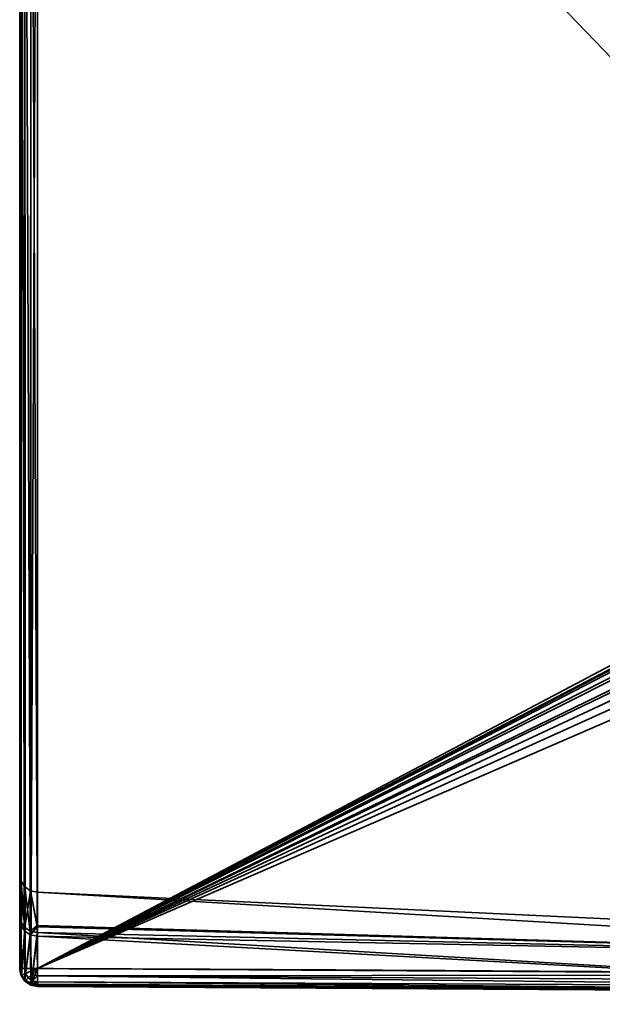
# Model space of a CAD drawing. Header units: millimetres. Extents: x -320 to 8070, y -96 to 57.
# Tile 20 of 111: x 1175 to 1191, y -93 to -66. Entities that reach past the tile are written whole.
import ezdxf

# ---------------------------------------------------------------- set-up
doc = ezdxf.new("R2010")
doc.units = ezdxf.units.MM
doc.layers.add('151', color=7, linetype='Continuous', true_color=0xffffff)

# ---------------------------------------------------------------- blocks, each defined once
blk = doc.blocks.new('UG_SURFACE_020')
at = {"layer": '151', "color": 251, "linetype": 'Continuous', "lineweight": 35}
for points in [[(1175, -50.3, 1114.5), (1175, -89.811, 1104), (1175, -91.065, 1111.36)], [(1175, -50.3, 1093.5), (1175, -92.446, 1093.5), (1175, -90.965, 1096.93)], [(1175, -90.965, 1096.93), (1175, -89.811, 1104), (1175, -50.3, 1114.5), (1175, -50.3, 1093.5)], [(1175, -91.065, 1111.36), (1175, -92.446, 1114.5), (1175, -50.3, 1114.5)], [(1175, -50.3, 1114.5), (1175, -92.446, 1114.5), (1175.026, -92.446, 1114.66)], [(1175.026, -92.446, 1114.66), (1175.038, -50.3, 1114.691), (1175, -50.3, 1114.5)], [(1175, -50.3, 1093.5), (1175.038, -50.3, 1093.309), (1175.026, -92.446, 1093.34)], [(1175.026, -92.446, 1093.34), (1175, -92.446, 1093.5), (1175, -50.3, 1093.5)], [(1175.026, -92.446, 1114.66), (1175.043, -92.446, 1114.688), (1175.038, -50.3, 1114.691)], [(1175.038, -50.3, 1093.309), (1175.043, -92.446, 1093.312), (1175.026, -92.446, 1093.34)], [(1175.038, -50.3, 1114.691), (1175.043, -92.446, 1114.688), (1175.131, -92.446, 1114.837)], [(1175.131, -92.446, 1114.837), (1175.146, -50.3, 1114.854), (1175.038, -50.3, 1114.691)], [(1175.131, -92.446, 1093.163), (1175.038, -50.3, 1093.309), (1175.146, -50.3, 1093.146)], [(1175.131, -92.446, 1093.163), (1175.043, -92.446, 1093.312), (1175.038, -50.3, 1093.309)], [(1175.131, -92.446, 1114.837), (1175.149, -92.446, 1114.85), (1175.146, -50.3, 1114.854)], [(1175.146, -50.3, 1093.146), (1175.149, -92.446, 1093.15), (1175.131, -92.446, 1093.163)], [(1175.146, -50.3, 1114.854), (1175.149, -92.446, 1114.85), (1175.298, -92.446, 1114.958)], [(1175.298, -92.446, 1114.958), (1175.309, -50.3, 1114.962), (1175.146, -50.3, 1114.854)], [(1175.298, -92.446, 1093.042), (1175.146, -50.3, 1093.146), (1175.309, -50.3, 1093.038)], [(1175.298, -92.446, 1093.042), (1175.149, -92.446, 1093.15), (1175.146, -50.3, 1093.146)], [(1175.298, -92.446, 1114.958), (1175.309, -92.446, 1114.96), (1175.309, -50.3, 1114.962)], [(1175.309, -50.3, 1093.038), (1175.309, -92.446, 1093.04), (1175.298, -92.446, 1093.042)], [(1175.5, -92.446, 1115), (1175.5, -50.3, 1115), (1175.309, -50.3, 1114.962)], [(1175.309, -50.3, 1114.962), (1175.309, -92.446, 1114.96), (1175.5, -92.446, 1115)], [(1175.309, -92.446, 1093.04), (1175.309, -50.3, 1093.038), (1175.5, -50.3, 1093)], [(1175.5, -50.3, 1093), (1175.5, -92.446, 1093), (1175.309, -92.446, 1093.04)], [(1175.5, -50.3, 1115), (1175.5, -92.446, 1115), (1191.864, -83.789, 1115), (1191.816, -67.253, 1115)], [(1191.816, -67.253, 1115), (1191.756, -50.3, 1115), (1175.5, -50.3, 1115)], [(1175.5, -50.3, 1093), (1191.756, -50.3, 1093), (1191.816, -67.253, 1093)], [(1191.816, -67.253, 1093), (1191.864, -83.789, 1093), (1175.5, -92.446, 1093), (1175.5, -50.3, 1093)], [(1175.5, -92.446, 1115), (1191.879, -83.912, 1115), (1191.864, -83.789, 1115)], [(1191.864, -83.789, 1093), (1191.872, -83.88, 1093), (1175.5, -92.446, 1093)], [(1191.872, -83.88, 1093), (1191.896, -83.967, 1093), (1175.5, -92.446, 1093)], [(1175.5, -92.446, 1115), (1191.955, -84.087, 1115), (1191.879, -83.912, 1115)], [(1191.896, -83.967, 1093), (1192.006, -84.159, 1093), (1175.5, -92.446, 1093)], [(1192.188, -84.334, 1115), (1191.955, -84.087, 1115), (1175.5, -92.446, 1115)], [(1175.5, -92.446, 1093), (1192.006, -84.159, 1093), (1192.256, -84.382, 1093)], [(1175.5, -92.446, 1115), (1192.479, -84.505, 1115), (1192.188, -84.334, 1115)], [(1175.5, -92.446, 1093), (1192.256, -84.382, 1093), (1192.786, -84.618, 1093)], [(1193.328, -84.711, 1115), (1192.479, -84.505, 1115), (1175.5, -92.446, 1115)], [(1203.568, -92.621, 1093), (1175.5, -92.446, 1093), (1192.786, -84.618, 1093), (1193.328, -84.711, 1093)], [(1213.336, -86.142, 1115), (1193.328, -84.711, 1115), (1175.5, -92.446, 1115), (1203.568, -92.621, 1115)], [(1175, -91.065, 1111.36), (1175, -89.811, 1104), (1175.037, -90, 1104)], [(1175.037, -90, 1104), (1175, -89.811, 1104), (1175, -90.965, 1096.93)], [(1175, -90.965, 1096.93), (1175.037, -91.145, 1096.99), (1175.037, -90, 1104)], [(1175.037, -90, 1104), (1175.037, -91.244, 1111.297), (1175, -91.065, 1111.36)], [(1175.037, -90, 1104), (1175.142, -90.161, 1104), (1175.144, -91.396, 1111.244)], [(1175.144, -91.396, 1111.244), (1175.037, -91.244, 1111.297), (1175.037, -90, 1104)], [(1175.142, -90.161, 1104), (1175.037, -90, 1104), (1175.037, -91.145, 1096.99)], [(1175.037, -91.145, 1096.99), (1175.144, -91.298, 1097.041), (1175.142, -90.161, 1104)], [(1175.142, -90.161, 1104), (1175.3, -90.27, 1104), (1175.304, -91.499, 1111.208)], [(1175.304, -91.499, 1111.208), (1175.144, -91.396, 1111.244), (1175.142, -90.161, 1104)], [(1175.3, -90.27, 1104), (1175.142, -90.161, 1104), (1175.144, -91.298, 1097.041)], [(1175.144, -91.298, 1097.041), (1175.304, -91.401, 1097.076), (1175.3, -90.27, 1104)], [(1175.3, -90.27, 1104), (1175.304, -91.401, 1097.076), (1175.492, -91.24, 1098.31)], [(1175.3, -90.27, 1104), (1175.488, -90.311, 1104), (1175.492, -91.279, 1109.683)], [(1175.3, -90.27, 1104), (1175.488, -90.311, 1104), (1175.488, -90.311, 1104)], [(1175.492, -91.279, 1109.683), (1175.304, -91.499, 1111.208), (1175.3, -90.27, 1104)], [(1175.492, -91.24, 1098.31), (1175.488, -90.311, 1104), (1175.3, -90.27, 1104)], [(1175.488, -90.311, 1104), (1206.801, -91.775, 1104), (1206.732, -92.155, 1109.564)], [(1206.732, -92.155, 1109.564), (1175.492, -91.279, 1109.683), (1175.488, -90.311, 1104)], [(1175.488, -90.311, 1104), (1175.492, -91.24, 1098.31), (1206.732, -92.155, 1098.436)], [(1206.801, -91.775, 1104), (1175.488, -90.311, 1104), (1175.488, -90.311, 1104)], [(1206.732, -92.155, 1098.436), (1206.801, -91.775, 1104), (1175.488, -90.311, 1104)], [(1175, -90.965, 1096.93), (1175, -92.446, 1093.5), (1175.019, -92.529, 1093.544)], [(1175.037, -91.145, 1096.99), (1175, -90.965, 1096.93), (1175.019, -92.529, 1093.544)], [(1175.019, -92.529, 1114.455), (1175, -91.065, 1111.36), (1175.037, -91.244, 1111.297)], [(1175.019, -92.529, 1114.455), (1175, -92.446, 1114.5), (1175, -91.065, 1111.36)], [(1175.019, -92.529, 1093.544), (1175.038, -92.615, 1093.59), (1175.037, -91.145, 1096.99)], [(1175.037, -91.145, 1096.99), (1175.038, -92.615, 1093.59), (1175.05, -92.631, 1093.599)], [(1175.144, -91.298, 1097.041), (1175.037, -91.145, 1096.99), (1175.05, -92.631, 1093.599)], [(1175.037, -91.244, 1111.297), (1175.038, -92.615, 1114.41), (1175.019, -92.529, 1114.455)], [(1175.05, -92.631, 1114.401), (1175.037, -91.244, 1111.297), (1175.144, -91.396, 1111.244)], [(1175.05, -92.631, 1114.401), (1175.038, -92.615, 1114.41), (1175.037, -91.244, 1111.297)], [(1175.05, -92.631, 1093.599), (1175.146, -92.758, 1093.667), (1175.144, -91.298, 1097.041)], [(1175.144, -91.396, 1111.244), (1175.146, -92.758, 1114.333), (1175.05, -92.631, 1114.401)], [(1175.304, -91.401, 1097.076), (1175.144, -91.298, 1097.041), (1175.146, -92.758, 1093.667)], [(1175.146, -92.758, 1114.333), (1175.144, -91.396, 1111.244), (1175.304, -91.499, 1111.208)], [(1175.146, -92.758, 1093.667), (1175.308, -92.853, 1093.718), (1175.304, -91.401, 1097.076)], [(1175.304, -91.401, 1097.076), (1175.493, -91.439, 1097.089), (1175.492, -91.24, 1098.31)], [(1175.492, -91.279, 1109.683), (1175.493, -91.536, 1111.195), (1175.304, -91.499, 1111.208)], [(1175.304, -91.401, 1097.076), (1175.308, -92.853, 1093.718), (1175.328, -92.857, 1093.72)], [(1175.493, -91.439, 1097.089), (1175.304, -91.401, 1097.076), (1175.328, -92.857, 1093.72)], [(1175.328, -92.857, 1093.72), (1175.498, -92.887, 1093.736), (1175.493, -91.439, 1097.089)], [(1206.732, -92.155, 1098.436), (1175.492, -91.24, 1098.31), (1175.493, -91.439, 1097.089)], [(1175.493, -91.536, 1111.195), (1175.492, -91.279, 1109.683), (1206.732, -92.155, 1109.564)], [(1175.493, -91.439, 1097.089), (1175.498, -92.887, 1093.736), (1203.564, -93.1, 1093.644)], [(1203.564, -93.1, 1093.644), (1206.732, -92.155, 1098.436), (1175.493, -91.439, 1097.089)], [(1175.304, -91.499, 1111.208), (1175.308, -92.853, 1114.282), (1175.146, -92.758, 1114.333)], [(1175.328, -92.857, 1114.28), (1175.304, -91.499, 1111.208), (1175.493, -91.536, 1111.195)], [(1175.328, -92.857, 1114.28), (1175.308, -92.853, 1114.282), (1175.304, -91.499, 1111.208)], [(1175.493, -91.536, 1111.195), (1175.498, -92.887, 1114.264), (1175.328, -92.857, 1114.28)], [(1175.493, -91.536, 1111.195), (1206.732, -92.155, 1109.564), (1203.564, -93.1, 1114.356)], [(1203.564, -93.1, 1114.356), (1175.498, -92.887, 1114.264), (1175.493, -91.536, 1111.195)], [(1175.062, -92.627, 1114.66), (1175.026, -92.446, 1114.66), (1175, -92.446, 1114.5)], [(1175, -92.446, 1114.5), (1175.019, -92.529, 1114.455), (1175.062, -92.627, 1114.66)], [(1175.062, -92.627, 1093.34), (1175.019, -92.529, 1093.544), (1175, -92.446, 1093.5)], [(1175, -92.446, 1093.5), (1175.026, -92.446, 1093.34), (1175.062, -92.627, 1093.34)], [(1175.04, -92.637, 1114.455), (1175.019, -92.529, 1114.455), (1175.038, -92.615, 1114.41)], [(1175.019, -92.529, 1114.455), (1175.04, -92.637, 1114.455), (1175.062, -92.627, 1114.66)], [(1175.062, -92.627, 1093.34), (1175.04, -92.637, 1093.544), (1175.019, -92.529, 1093.544)], [(1175.038, -92.615, 1093.59), (1175.019, -92.529, 1093.544), (1175.04, -92.637, 1093.544)], [(1175.043, -92.446, 1114.688), (1175.026, -92.446, 1114.66), (1175.062, -92.627, 1114.66)], [(1175.062, -92.627, 1093.34), (1175.026, -92.446, 1093.34), (1175.043, -92.446, 1093.312)], [(1175.062, -92.627, 1114.66), (1175.159, -92.587, 1114.837), (1175.131, -92.446, 1114.837), (1175.043, -92.446, 1114.688)], [(1175.043, -92.446, 1093.312), (1175.131, -92.446, 1093.163), (1175.159, -92.587, 1093.163), (1175.062, -92.627, 1093.34)], [(1175.149, -92.446, 1114.85), (1175.131, -92.446, 1114.837), (1175.159, -92.587, 1114.837)], [(1175.159, -92.587, 1093.163), (1175.131, -92.446, 1093.163), (1175.149, -92.446, 1093.15)], [(1175.159, -92.587, 1114.837), (1175.314, -92.523, 1114.958), (1175.298, -92.446, 1114.958), (1175.149, -92.446, 1114.85)], [(1175.149, -92.446, 1093.15), (1175.298, -92.446, 1093.042), (1175.314, -92.523, 1093.042), (1175.159, -92.587, 1093.163)], [(1175.357, -92.589, 1114.958), (1175.314, -92.523, 1114.958), (1175.159, -92.587, 1114.837), (1175.239, -92.707, 1114.837)], [(1175.239, -92.707, 1093.163), (1175.159, -92.587, 1093.163), (1175.314, -92.523, 1093.042), (1175.357, -92.589, 1093.042)], [(1175.309, -92.446, 1114.96), (1175.298, -92.446, 1114.958), (1175.314, -92.523, 1114.958)], [(1175.314, -92.523, 1093.042), (1175.298, -92.446, 1093.042), (1175.309, -92.446, 1093.04)], [(1175.314, -92.523, 1114.958), (1175.5, -92.446, 1115), (1175.309, -92.446, 1114.96)], [(1175.309, -92.446, 1093.04), (1175.5, -92.446, 1093), (1175.314, -92.523, 1093.042)], [(1175.5, -92.446, 1115), (1175.314, -92.523, 1114.958), (1175.357, -92.589, 1114.958)], [(1175.357, -92.589, 1093.042), (1175.314, -92.523, 1093.042), (1175.5, -92.446, 1093)], [(1175.5, -92.446, 1115), (1175.357, -92.589, 1114.958), (1175.422, -92.632, 1114.958)], [(1175.422, -92.632, 1093.042), (1175.357, -92.589, 1093.042), (1175.5, -92.446, 1093)], [(1175.499, -92.647, 1114.958), (1175.5, -92.446, 1115), (1175.422, -92.632, 1114.958)], [(1175.422, -92.632, 1093.042), (1175.5, -92.446, 1093), (1175.499, -92.647, 1093.042)], [(1203.568, -92.621, 1115), (1175.5, -92.446, 1115), (1175.499, -92.647, 1114.958)], [(1175.499, -92.647, 1093.042), (1175.5, -92.446, 1093), (1203.568, -92.621, 1093)], [(1175.038, -92.615, 1114.41), (1175.05, -92.631, 1114.401), (1175.04, -92.637, 1114.455)], [(1175.04, -92.637, 1093.544), (1175.05, -92.631, 1093.599), (1175.038, -92.615, 1093.59)], [(1175.164, -92.781, 1114.66), (1175.062, -92.627, 1114.66), (1175.04, -92.637, 1114.455), (1175.147, -92.798, 1114.455)], [(1175.147, -92.798, 1093.544), (1175.04, -92.637, 1093.544), (1175.062, -92.627, 1093.34), (1175.164, -92.781, 1093.34)], [(1175.147, -92.798, 1114.455), (1175.04, -92.637, 1114.455), (1175.05, -92.631, 1114.401)], [(1175.05, -92.631, 1093.599), (1175.04, -92.637, 1093.544), (1175.147, -92.798, 1093.544)], [(1175.05, -92.631, 1114.401), (1175.146, -92.758, 1114.333), (1175.147, -92.798, 1114.455)], [(1175.147, -92.798, 1093.544), (1175.146, -92.758, 1093.667), (1175.05, -92.631, 1093.599)], [(1175.239, -92.707, 1114.837), (1175.159, -92.587, 1114.837), (1175.062, -92.627, 1114.66), (1175.164, -92.781, 1114.66)], [(1175.164, -92.781, 1093.34), (1175.062, -92.627, 1093.34), (1175.159, -92.587, 1093.163), (1175.239, -92.707, 1093.163)], [(1175.147, -92.798, 1114.455), (1175.146, -92.758, 1114.333), (1175.308, -92.853, 1114.282)], [(1175.308, -92.853, 1093.718), (1175.146, -92.758, 1093.667), (1175.147, -92.798, 1093.544)], [(1175.318, -92.883, 1114.66), (1175.164, -92.781, 1114.66), (1175.147, -92.798, 1114.455), (1175.308, -92.906, 1114.455)], [(1175.308, -92.906, 1093.544), (1175.147, -92.798, 1093.544), (1175.164, -92.781, 1093.34), (1175.318, -92.883, 1093.34)], [(1175.308, -92.853, 1114.282), (1175.308, -92.906, 1114.455), (1175.147, -92.798, 1114.455)], [(1175.147, -92.798, 1093.544), (1175.308, -92.906, 1093.544), (1175.308, -92.853, 1093.718)], [(1175.358, -92.787, 1114.837), (1175.239, -92.707, 1114.837), (1175.164, -92.781, 1114.66), (1175.318, -92.883, 1114.66)], [(1175.318, -92.883, 1093.34), (1175.164, -92.781, 1093.34), (1175.239, -92.707, 1093.163), (1175.358, -92.787, 1093.163)], [(1175.422, -92.632, 1114.958), (1175.357, -92.589, 1114.958), (1175.239, -92.707, 1114.837), (1175.358, -92.787, 1114.837)], [(1175.358, -92.787, 1093.163), (1175.239, -92.707, 1093.163), (1175.357, -92.589, 1093.042), (1175.422, -92.632, 1093.042)], [(1175.358, -92.787, 1114.837), (1175.318, -92.883, 1114.66), (1175.498, -92.919, 1114.664)], [(1175.318, -92.883, 1093.34), (1175.358, -92.787, 1093.163), (1175.499, -92.815, 1093.163)], [(1175.499, -92.815, 1093.163), (1175.498, -92.919, 1093.336), (1175.318, -92.883, 1093.34)], [(1175.499, -92.648, 1114.957), (1175.422, -92.632, 1114.958), (1175.358, -92.787, 1114.837)], [(1175.358, -92.787, 1093.163), (1175.422, -92.632, 1093.042), (1175.499, -92.648, 1093.043)], [(1175.358, -92.787, 1114.837), (1175.499, -92.814, 1114.839), (1175.499, -92.648, 1114.957)], [(1175.499, -92.648, 1093.043), (1175.499, -92.814, 1093.161), (1175.358, -92.787, 1093.163)], [(1175.498, -92.919, 1114.664), (1175.499, -92.814, 1114.839), (1175.358, -92.787, 1114.837)], [(1175.499, -92.814, 1093.161), (1175.499, -92.815, 1093.163), (1175.358, -92.787, 1093.163)], [(1175.422, -92.632, 1114.958), (1175.499, -92.648, 1114.957), (1175.499, -92.647, 1114.958)], [(1175.499, -92.647, 1093.042), (1175.499, -92.648, 1093.043), (1175.422, -92.632, 1093.042)], [(1175.499, -92.814, 1114.839), (1175.498, -92.919, 1114.664), (1203.564, -93.07, 1114.719)], [(1203.564, -93.07, 1093.281), (1175.498, -92.919, 1093.336), (1175.499, -92.815, 1093.163)], [(1175.499, -92.647, 1114.958), (1203.566, -92.803, 1114.966), (1203.568, -92.621, 1115)], [(1203.568, -92.621, 1093), (1203.566, -92.803, 1093.034), (1175.499, -92.647, 1093.042)], [(1203.566, -92.803, 1114.966), (1175.499, -92.647, 1114.958), (1175.499, -92.648, 1114.957)], [(1175.499, -92.648, 1093.043), (1175.499, -92.647, 1093.042), (1203.566, -92.803, 1093.034)], [(1175.499, -92.648, 1114.957), (1203.565, -92.96, 1114.867), (1203.566, -92.803, 1114.966)], [(1175.499, -92.648, 1114.957), (1175.499, -92.814, 1114.839), (1203.565, -92.96, 1114.867)], [(1175.499, -92.648, 1093.043), (1203.566, -92.803, 1093.034), (1203.565, -92.96, 1093.132)], [(1203.565, -92.96, 1093.132), (1175.499, -92.814, 1093.161), (1175.499, -92.648, 1093.043)], [(1203.564, -93.07, 1114.719), (1203.565, -92.96, 1114.867), (1175.499, -92.814, 1114.839)], [(1175.499, -92.815, 1093.163), (1175.499, -92.814, 1093.161), (1203.565, -92.96, 1093.132)], [(1175.499, -92.815, 1093.163), (1203.565, -92.96, 1093.132), (1203.564, -93.07, 1093.281)], [(1175.308, -92.853, 1114.282), (1175.328, -92.857, 1114.28), (1175.308, -92.906, 1114.455)], [(1175.308, -92.906, 1093.544), (1175.328, -92.857, 1093.72), (1175.308, -92.853, 1093.718)], [(1175.498, -92.943, 1114.456), (1175.308, -92.906, 1114.455), (1175.328, -92.857, 1114.28)], [(1175.328, -92.857, 1093.72), (1175.308, -92.906, 1093.544), (1175.498, -92.943, 1093.544)], [(1175.498, -92.919, 1114.66), (1175.318, -92.883, 1114.66), (1175.308, -92.906, 1114.455)], [(1175.498, -92.945, 1093.54), (1175.308, -92.906, 1093.544), (1175.318, -92.883, 1093.34)], [(1175.308, -92.906, 1114.455), (1175.498, -92.945, 1114.46), (1175.498, -92.919, 1114.66)], [(1175.308, -92.906, 1114.455), (1175.498, -92.943, 1114.456), (1175.498, -92.945, 1114.46)], [(1175.498, -92.945, 1093.54), (1175.498, -92.943, 1093.544), (1175.308, -92.906, 1093.544)], [(1175.318, -92.883, 1114.66), (1175.498, -92.919, 1114.66), (1175.498, -92.919, 1114.664)], [(1175.318, -92.883, 1093.34), (1175.498, -92.919, 1093.336), (1175.498, -92.945, 1093.54)], [(1175.328, -92.857, 1114.28), (1175.498, -92.887, 1114.264), (1175.498, -92.943, 1114.456)], [(1175.498, -92.943, 1093.544), (1175.498, -92.887, 1093.736), (1175.328, -92.857, 1093.72)], [(1175.498, -92.943, 1114.456), (1175.498, -92.887, 1114.264), (1203.564, -93.1, 1114.356)], [(1203.564, -93.1, 1093.644), (1175.498, -92.887, 1093.736), (1175.498, -92.943, 1093.544)], [(1203.564, -93.07, 1114.719), (1175.498, -92.919, 1114.664), (1175.498, -92.919, 1114.66)], [(1175.498, -92.919, 1114.66), (1203.564, -93.119, 1114.54), (1203.564, -93.07, 1114.719)], [(1175.498, -92.919, 1114.66), (1175.498, -92.945, 1114.46), (1203.564, -93.119, 1114.54)], [(1175.498, -92.919, 1093.336), (1203.564, -93.07, 1093.281), (1203.564, -93.119, 1093.46)], [(1203.564, -93.119, 1093.46), (1175.498, -92.945, 1093.54), (1175.498, -92.919, 1093.336)], [(1175.498, -92.945, 1114.46), (1175.498, -92.943, 1114.456), (1203.564, -93.1, 1114.356)], [(1203.564, -93.1, 1093.644), (1175.498, -92.943, 1093.544), (1175.498, -92.945, 1093.54)], [(1203.564, -93.1, 1114.356), (1203.564, -93.119, 1114.54), (1175.498, -92.945, 1114.46)], [(1175.498, -92.945, 1093.54), (1203.564, -93.119, 1093.46), (1203.564, -93.1, 1093.644)]]:
    blk.add_3dface(points, dxfattribs=at)

msp = doc.modelspace()

# ---------------------------------------------------------------- linework, layer by layer
at = {"layer": '151', "color": 251, "linetype": 'Continuous', "lineweight": 35}
for p, q in [((1175, -92.446, 1114.5), (1175, -50.3, 1114.5)), ((1175, -50.3, 1093.5), (1175, -92.446, 1093.5)), ((1175.5, -50.3, 1115), (1175.5, -92.446, 1115)), ((1175.5, -92.446, 1093), (1175.5, -50.3, 1093))]:
    msp.add_line(p, q, dxfattribs=at)
at = {"layer": '151', "color": 251, "linetype": 'Continuous', "lineweight": 35, "extrusion": (0, -1, 0)}
for centre, start, end in [((1175.5, 1093.5, 92.446), 180, 270), ((1175.5, 1114.5, 92.446), 90, 180)]:
    msp.add_arc(centre, 0.5, start, end, dxfattribs=at)
at = {"layer": '151', "color": 251, "linetype": 'Continuous', "lineweight": 35, "extrusion": (-4.67473e-14, -0.4722, -0.881491)}
msp.add_arc((1175.5, 597.842, -920.258), 0.5, 90.18, 180, dxfattribs=at)
at = {"layer": '151', "color": 251, "linetype": 'Continuous', "lineweight": 35, "extrusion": (0, 0.4722, -0.881491)}
msp.add_arc((-1175.5, 444.776, -1026.075), 0.5, 270.18, 0, dxfattribs=at)
at = {"layer": '151', "color": 251, "linetype": 'Continuous', "lineweight": 35, "extrusion": (0.999994, -0.003565, 0)}
for centre, start, end in [((-88.255, 1093.5, 1175.822), 151.8229, 270), ((-88.255, 1114.5, 1175.822), 90, 208.1771)]:
    msp.add_arc(centre, 0.5, start, end, dxfattribs=at)
at = {"layer": '151', "color": 251, "linetype": 'Continuous', "lineweight": 35}
for points, knots in [([(1175, -92.446, 1093.5), (1175, -91.58, 1095.118), (1175, -90.916, 1096.843), (1175, -90.035, 1100.369), (1175, -89.811, 1102.168), (1175, -89.812, 1105.838), (1175, -90.036, 1107.635), (1175, -90.916, 1111.156), (1175, -91.58, 1112.882), (1175, -92.446, 1114.5)], [0, 0, 0, 0, 0.25, 0.25, 0.5, 0.5, 0.75, 0.75, 1, 1, 1, 1]), ([(1175.498, -92.887, 1114.264), (1175.495, -92.04, 1112.683), (1175.493, -91.392, 1110.996), (1175.489, -90.531, 1107.556), (1175.488, -90.312, 1105.8), (1175.488, -90.311, 1102.213), (1175.489, -90.529, 1100.455), (1175.493, -91.39, 1097.009), (1175.495, -92.04, 1095.317), (1175.498, -92.887, 1093.736)], [0, 0, 0, 0, 0.25, 0.25, 0.5, 0.5, 0.75, 0.75, 1, 1, 1, 1]), ([(1300.5, -93.011, 1093), (1297.086, -93.007, 1093), (1293.671, -93.001, 1093), (1272.838, -92.95, 1093), (1255.419, -92.845, 1093), (1226.522, -92.77, 1093), (1215.045, -92.703, 1093), (1194.212, -92.554, 1093), (1184.856, -92.48, 1093), (1175.5, -92.446, 1093)], [0, 0, 0, 0, 0.081942, 0.081942, 0.499996, 0.499996, 0.775458, 0.775458, 1, 1, 1, 1]), ([(1175.5, -92.446, 1115), (1184.856, -92.48, 1115), (1194.212, -92.554, 1115), (1215.045, -92.703, 1115), (1226.522, -92.77, 1115), (1255.419, -92.845, 1115), (1272.838, -92.95, 1115), (1293.671, -93.001, 1115), (1297.086, -93.007, 1115), (1300.5, -93.011, 1115)], [0, 0, 0, 0, 0.224542, 0.224542, 0.500004, 0.500004, 0.918058, 0.918058, 1, 1, 1, 1]), ([(1300.499, -93.446, 1114.747), (1290.082, -93.443, 1114.73), (1279.666, -93.432, 1114.685), (1258.832, -93.374, 1114.58), (1248.415, -93.327, 1114.526), (1227.581, -93.273, 1114.474), (1217.165, -93.213, 1114.421), (1196.332, -93.04, 1114.321), (1185.915, -92.933, 1114.28), (1175.498, -92.887, 1114.264)], [0, 0, 0, 0, 0.25, 0.25, 0.5, 0.5, 0.75, 0.75, 1, 1, 1, 1]), ([(1175.498, -92.887, 1093.736), (1185.915, -92.933, 1093.72), (1196.332, -93.04, 1093.679), (1217.165, -93.213, 1093.579), (1227.581, -93.273, 1093.526), (1248.415, -93.327, 1093.474), (1258.832, -93.374, 1093.42), (1279.666, -93.432, 1093.315), (1290.082, -93.443, 1093.27), (1300.499, -93.446, 1093.253)], [0, 0, 0, 0, 0.25, 0.25, 0.5, 0.5, 0.75, 0.75, 1, 1, 1, 1])]:
    msp.add_open_spline(points, degree=3, knots=knots, dxfattribs=at)

# ---------------------------------------------------------------- block references
msp.add_blockref('UG_SURFACE_020', (0, 0), dxfattribs=at)

doc.saveas('drawing.dxf')
